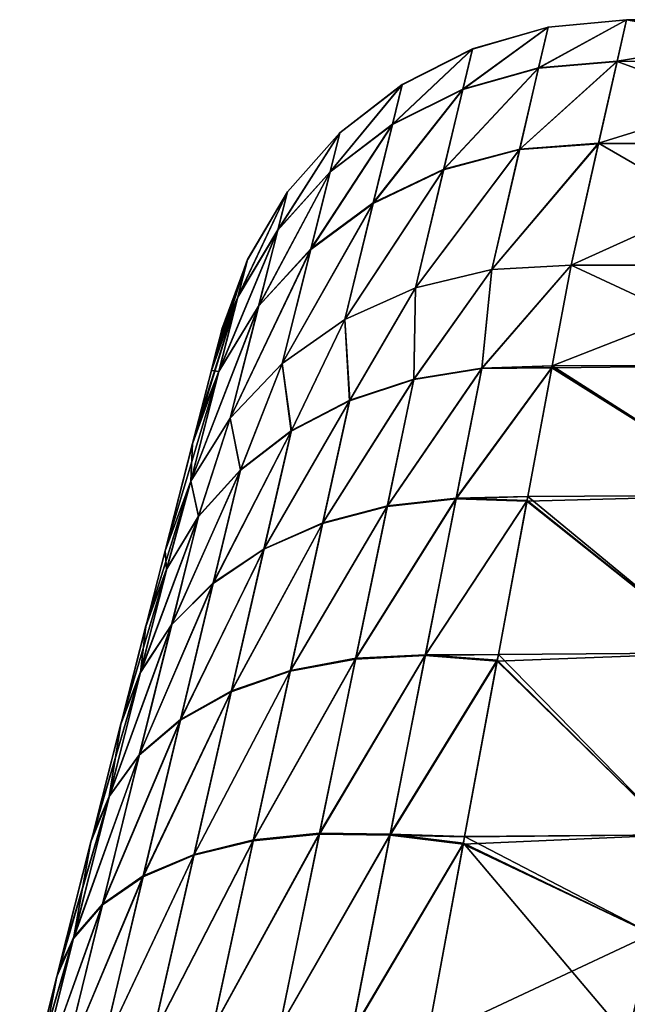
# Model space of a CAD drawing. Header units: metres. Extents: x 59 to 135, y -85 to 115.
# Tile 255 of 256: x 129.87 to 132.77, y 110.52 to 115.23. Entities that reach past the tile are written whole.
import ezdxf

# ---------------------------------------------------------------- set-up
doc = ezdxf.new("R2010")
doc.units = ezdxf.units.M
doc.layers.add('solid_20_404_502_XXX', color=7, linetype='CONTINUOUS')

msp = doc.modelspace()

# ---------------------------------------------------------------- linework, layer by layer
at = {"layer": 'solid_20_404_502_XXX'}
for points in [[(132.347076, 114.993942, 2.726072), (132.722427, 115.026566, 2.747174), (132.76741, 115.224953, 0.92252)], [(132.347076, 114.993942, 2.726072), (132.76741, 115.224953, 0.92252), (132.392685, 115.189857, 0.915376)], [(132.347397, 114.995369, -2.717281), (132.767517, 115.225433, -0.91357), (132.722763, 115.028008, -2.738329)], [(132.392776, 115.190338, -0.90649), (132.767517, 115.225433, -0.91357), (132.347397, 114.995369, -2.717281)], [(132.392685, 115.189857, 0.915376), (132.76741, 115.224953, 0.92252), (132.767517, 115.225433, -0.91357)], [(132.392685, 115.189857, 0.915376), (132.767517, 115.225433, -0.91357), (132.392776, 115.190338, -0.90649)], [(133.890518, 115.027954, 2.738673), (132.76741, 115.224953, 0.92252), (132.722427, 115.026566, 2.747174)], [(133.94133, 115.224945, -0.922666), (132.722763, 115.028008, -2.738329), (132.767517, 115.225433, -0.91357)], [(133.94133, 115.224945, -0.922666), (133.890137, 115.026505, -2.747517), (132.722763, 115.028008, -2.738329)], [(133.941452, 115.225426, 0.913714), (132.767517, 115.225433, -0.91357), (132.76741, 115.224953, 0.92252)], [(133.890518, 115.027954, 2.738673), (133.941452, 115.225426, 0.913714), (132.76741, 115.224953, 0.92252)], [(133.941452, 115.225426, 0.913714), (133.94133, 115.224945, -0.922666), (132.767517, 115.225433, -0.91357)], [(131.985077, 114.89222, 2.69419), (132.392685, 115.189857, 0.915376), (132.031204, 115.085258, 0.904641)], [(131.985077, 114.89222, 2.69419), (132.347076, 114.993942, 2.726072), (132.392685, 115.189857, 0.915376)], [(132.392776, 115.190338, -0.90649), (132.347397, 114.995369, -2.717281), (131.985397, 114.893631, -2.685501)], [(132.031311, 115.085724, -0.895859), (132.392776, 115.190338, -0.90649), (131.985397, 114.893631, -2.685501)], [(132.031204, 115.085258, 0.904641), (132.392776, 115.190338, -0.90649), (132.031311, 115.085724, -0.895859)], [(132.031204, 115.085258, 0.904641), (132.392685, 115.189857, 0.915376), (132.392776, 115.190338, -0.90649)], [(131.649323, 114.725014, 2.652688), (132.031204, 115.085258, 0.904641), (131.695816, 114.914848, 0.890694)], [(131.649323, 114.725014, 2.652688), (131.985077, 114.89222, 2.69419), (132.031204, 115.085258, 0.904641)], [(132.031311, 115.085724, -0.895859), (131.985397, 114.893631, -2.685501), (131.649658, 114.726395, -2.644133)], [(131.695923, 114.915306, -0.882047), (132.031311, 115.085724, -0.895859), (131.649658, 114.726395, -2.644133)], [(131.695816, 114.914848, 0.890694), (132.031311, 115.085724, -0.895859), (131.695923, 114.915306, -0.882047)], [(131.695816, 114.914848, 0.890694), (132.031204, 115.085258, 0.904641), (132.031311, 115.085724, -0.895859)], [(131.893707, 114.509308, 4.451221), (132.347076, 114.993942, 2.726072), (131.985077, 114.89222, 2.69419)], [(131.893707, 114.509308, 4.451221), (132.256775, 114.605354, 4.503604), (132.347076, 114.993942, 2.726072)], [(132.347397, 114.995369, -2.717281), (132.257309, 114.607719, -4.49498), (131.894257, 114.511642, -4.442696)], [(131.985397, 114.893631, -2.685501), (132.347397, 114.995369, -2.717281), (131.894257, 114.511642, -4.442696)], [(132.256775, 114.605354, 4.503604), (132.633347, 114.63311, 4.538023), (132.722427, 115.026566, 2.747174)], [(132.256775, 114.605354, 4.503604), (132.722427, 115.026566, 2.747174), (132.347076, 114.993942, 2.726072)], [(132.257309, 114.607719, -4.49498), (132.722763, 115.028008, -2.738329), (132.633896, 114.635513, -4.529341)], [(132.347397, 114.995369, -2.717281), (132.722763, 115.028008, -2.738329), (132.257309, 114.607719, -4.49498)], [(133.78952, 114.635429, 4.529661), (132.722427, 115.026566, 2.747174), (132.633347, 114.63311, 4.538023)], [(133.890137, 115.026505, -2.747517), (132.633896, 114.635513, -4.529341), (132.722763, 115.028008, -2.738329)], [(133.890137, 115.026505, -2.747517), (133.78891, 114.633026, -4.538336), (132.633896, 114.635513, -4.529341)], [(133.78952, 114.635429, 4.529661), (133.890518, 115.027954, 2.738673), (132.722427, 115.026566, 2.747174)], [(131.351776, 114.498268, 2.603044), (131.695816, 114.914848, 0.890694), (131.398392, 114.684669, 0.874029)], [(131.351776, 114.498268, 2.603044), (131.649323, 114.725014, 2.652688), (131.695816, 114.914848, 0.890694)], [(131.695923, 114.915306, -0.882047), (131.649658, 114.726395, -2.644133), (131.352112, 114.499626, -2.594649)], [(131.398514, 114.685127, -0.865544), (131.695923, 114.915306, -0.882047), (131.352112, 114.499626, -2.594649)], [(131.398392, 114.684669, 0.874029), (131.695923, 114.915306, -0.882047), (131.398514, 114.685127, -0.865544)], [(131.398392, 114.684669, 0.874029), (131.695816, 114.914848, 0.890694), (131.695923, 114.915306, -0.882047)], [(131.985397, 114.893631, -2.685501), (131.894257, 114.511642, -4.442696), (131.557785, 114.350723, -4.374372)], [(131.649658, 114.726395, -2.644133), (131.985397, 114.893631, -2.685501), (131.557785, 114.350723, -4.374372)], [(131.557236, 114.348427, 4.382767), (131.985077, 114.89222, 2.69419), (131.649323, 114.725014, 2.652688)], [(131.557236, 114.348427, 4.382767), (131.893707, 114.509308, 4.451221), (131.985077, 114.89222, 2.69419)], [(131.25943, 114.128494, 4.300703), (131.649323, 114.725014, 2.652688), (131.351776, 114.498268, 2.603044)], [(131.25943, 114.128494, 4.300703), (131.557236, 114.348427, 4.382767), (131.649323, 114.725014, 2.652688)], [(131.649658, 114.726395, -2.644133), (131.557785, 114.350723, -4.374372), (131.259995, 114.130753, -4.292466)], [(131.352112, 114.499626, -2.594649), (131.649658, 114.726395, -2.644133), (131.259995, 114.130753, -4.292466)], [(131.103027, 114.220062, 2.547025), (131.398392, 114.684669, 0.874029), (131.149475, 114.402885, 0.855237)], [(131.103027, 114.220062, 2.547025), (131.351776, 114.498268, 2.603044), (131.398392, 114.684669, 0.874029)], [(131.398514, 114.685127, -0.865544), (131.352112, 114.499626, -2.594649), (131.103363, 114.22139, -2.538812)], [(131.149597, 114.403328, -0.846935), (131.398514, 114.685127, -0.865544), (131.103363, 114.22139, -2.538812)], [(131.149475, 114.402885, 0.855237), (131.398514, 114.685127, -0.865544), (131.149597, 114.403328, -0.846935)], [(131.149475, 114.402885, 0.855237), (131.398392, 114.684669, 0.874029), (131.398514, 114.685127, -0.865544)], [(132.124176, 114.033447, -6.216599), (132.633896, 114.635513, -4.529341), (132.502609, 114.054207, -6.263158)], [(132.257309, 114.607719, -4.49498), (132.633896, 114.635513, -4.529341), (132.124176, 114.033447, -6.216599)], [(132.124176, 114.033447, 6.216599), (132.502609, 114.054207, 6.263158), (132.633347, 114.63311, 4.538023)], [(132.124176, 114.033447, 6.216599), (132.633347, 114.63311, 4.538023), (132.256775, 114.605354, 4.503604)], [(132.633896, 114.635513, -4.529341), (133.640747, 114.054207, -6.263158), (132.502609, 114.054207, -6.263158)], [(133.78952, 114.635429, 4.529661), (132.502609, 114.054207, 6.263158), (133.640747, 114.054207, 6.263158)], [(133.78952, 114.635429, 4.529661), (132.633347, 114.63311, 4.538023), (132.502609, 114.054207, 6.263158)], [(133.78891, 114.633026, -4.538336), (133.640747, 114.054207, -6.263158), (132.633896, 114.635513, -4.529341)], [(132.257309, 114.607719, -4.49498), (132.124176, 114.033447, -6.216599), (131.759552, 113.945671, -6.144879)], [(131.894257, 114.511642, -4.442696), (132.257309, 114.607719, -4.49498), (131.759552, 113.945671, -6.144879)], [(131.759552, 113.945671, 6.144879), (132.256775, 114.605354, 4.503604), (131.893707, 114.509308, 4.451221)], [(131.759552, 113.945671, 6.144879), (132.124176, 114.033447, 6.216599), (132.256775, 114.605354, 4.503604)], [(131.011017, 113.857422, 4.207979), (131.351776, 114.498268, 2.603044), (131.103027, 114.220062, 2.547025)], [(131.011017, 113.857422, 4.207979), (131.25943, 114.128494, 4.300703), (131.351776, 114.498268, 2.603044)], [(131.352112, 114.499626, -2.594649), (131.259995, 114.130753, -4.292466), (131.011581, 113.859634, -4.199921)], [(131.103363, 114.22139, -2.538812), (131.352112, 114.499626, -2.594649), (131.011581, 113.859634, -4.199921)], [(131.894257, 114.511642, -4.442696), (131.759552, 113.945671, -6.144879), (131.421997, 113.794075, -6.050611)], [(131.557785, 114.350723, -4.374372), (131.894257, 114.511642, -4.442696), (131.421997, 113.794075, -6.050611)], [(131.421997, 113.794075, 6.050611), (131.893707, 114.509308, 4.451221), (131.557236, 114.348427, 4.382767)], [(131.421997, 113.794075, 6.050611), (131.759552, 113.945671, 6.144879), (131.893707, 114.509308, 4.451221)], [(130.911926, 113.900299, 2.486627), (131.149475, 114.402885, 0.855237), (130.957886, 114.079468, 0.834984)], [(130.911926, 113.900299, 2.486627), (131.103027, 114.220062, 2.547025), (131.149475, 114.402885, 0.855237)], [(131.149597, 114.403328, -0.846935), (131.103363, 114.22139, -2.538812), (130.912262, 113.901604, -2.478609)], [(130.957993, 114.079903, -0.826879), (131.149597, 114.403328, -0.846935), (130.912262, 113.901604, -2.478609)], [(130.957886, 114.079468, 0.834984), (131.149597, 114.403328, -0.846935), (130.957993, 114.079903, -0.826879)], [(130.957886, 114.079468, 0.834984), (131.149475, 114.402885, 0.855237), (131.149597, 114.403328, -0.846935)], [(131.557785, 114.350723, -4.374372), (131.421997, 113.794075, -6.050611), (131.12384, 113.58419, -5.937233)], [(131.259995, 114.130753, -4.292466), (131.557785, 114.350723, -4.374372), (131.12384, 113.58419, -5.937233)], [(131.12384, 113.58419, 5.937232), (131.557236, 114.348427, 4.382767), (131.25943, 114.128494, 4.300703)], [(131.12384, 113.58419, 5.937232), (131.421997, 113.794075, 6.050611), (131.557236, 114.348427, 4.382767)], [(130.820938, 113.544945, 4.107927), (131.103027, 114.220062, 2.547025), (130.911926, 113.900299, 2.486627)], [(130.820938, 113.544945, 4.107927), (131.011017, 113.857422, 4.207979), (131.103027, 114.220062, 2.547025)], [(131.103363, 114.22139, -2.538812), (131.011581, 113.859634, -4.199921), (130.821487, 113.547112, -4.100063)], [(130.912262, 113.901604, -2.478609), (131.103363, 114.22139, -2.538812), (130.821487, 113.547112, -4.100063)], [(131.259995, 114.130753, -4.292466), (131.12384, 113.58419, -5.937233), (130.875946, 113.323654, -5.808876)], [(131.011581, 113.859634, -4.199921), (131.259995, 114.130753, -4.292466), (130.875946, 113.323654, -5.808876)], [(130.875946, 113.323654, 5.808875), (131.25943, 114.128494, 4.300703), (131.011017, 113.857422, 4.207979)], [(130.875946, 113.323654, 5.808875), (131.12384, 113.58419, 5.937232), (131.25943, 114.128494, 4.300703)], [(130.957993, 114.079903, -0.826879), (130.78566, 113.55175, -2.415451), (130.805679, 113.6297, -1.877997)], [(130.957993, 114.079903, -0.826879), (130.912262, 113.901604, -2.478609), (130.78566, 113.55175, -2.415451)], [(130.957993, 114.079903, -0.826879), (130.805679, 113.6297, -1.877997), (130.830521, 113.726318, -0.805692)], [(130.957886, 114.079468, 0.834984), (130.83609, 113.748024, 0.000624), (130.830399, 113.725891, 0.813595)], [(130.911926, 113.900299, 2.486627), (130.957886, 114.079468, 0.834984), (130.830399, 113.725891, 0.813595)], [(130.957886, 114.079468, 0.834984), (130.957993, 114.079903, -0.826879), (130.830521, 113.726318, -0.805692)], [(130.957886, 114.079468, 0.834984), (130.830521, 113.726318, -0.805692), (130.83609, 113.748024, 0.000624)], [(132.07608, 113.559334, 7.223472), (132.412491, 113.572983, 7.256861), (132.502609, 114.054207, 6.263158)], [(132.07608, 113.559334, 7.223472), (132.502609, 114.054207, 6.263158), (132.124176, 114.033447, 6.216599)], [(132.076584, 113.562012, -7.218812), (132.502609, 114.054207, -6.263158), (132.412521, 113.573158, -7.256562)], [(132.124176, 114.033447, -6.216599), (132.502609, 114.054207, -6.263158), (132.076584, 113.562012, -7.218812)], [(132.412491, 113.572983, 7.256861), (133.640747, 114.054207, 6.263158), (132.502609, 114.054207, 6.263158)], [(133.526581, 113.576004, 7.251645), (133.640747, 114.054207, 6.263158), (132.412491, 113.572983, 7.256861)], [(133.52655, 113.575867, -7.251876), (132.412521, 113.573158, -7.256562), (132.502609, 114.054207, -6.263158)], [(133.52655, 113.575867, -7.251876), (132.502609, 114.054207, -6.263158), (133.640747, 114.054207, -6.263158)], [(131.751114, 113.506798, 7.144588), (132.124176, 114.033447, 6.216599), (131.759552, 113.945671, 6.144879)], [(131.751114, 113.506798, 7.144588), (132.07608, 113.559334, 7.223472), (132.124176, 114.033447, 6.216599)], [(132.124176, 114.033447, -6.216599), (132.076584, 113.562012, -7.218812), (131.751648, 113.509399, -7.140017)], [(131.759552, 113.945671, -6.144879), (132.124176, 114.033447, -6.216599), (131.751648, 113.509399, -7.140017)], [(131.421997, 113.794075, -6.050611), (131.759552, 113.945671, -6.144879), (131.445587, 113.408875, -7.036157)], [(131.445053, 113.406357, 7.040602), (131.759552, 113.945671, 6.144879), (131.421997, 113.794075, 6.050611)], [(131.445053, 113.406357, 7.040602), (131.751114, 113.506798, 7.144588), (131.759552, 113.945671, 6.144879)], [(131.759552, 113.945671, -6.144879), (131.751648, 113.509399, -7.140017), (131.445587, 113.408875, -7.036157)], [(131.011581, 113.859634, -4.199921), (130.875946, 113.323654, -5.808876), (130.687332, 113.02198, -5.670218)], [(130.821487, 113.547112, -4.100063), (131.011581, 113.859634, -4.199921), (130.687332, 113.02198, -5.670218)], [(130.912262, 113.901604, -2.478609), (130.696548, 113.204491, -3.996207), (130.714798, 113.275658, -3.729828)], [(130.912262, 113.901604, -2.478609), (130.821487, 113.547112, -4.100063), (130.696548, 113.204491, -3.996207)], [(130.912262, 113.901604, -2.478609), (130.714798, 113.275658, -3.729828), (130.78566, 113.55175, -2.415451)], [(130.911926, 113.900299, 2.486627), (130.805634, 113.629547, 1.879225), (130.785324, 113.550468, 2.423285)], [(130.820938, 113.544945, 4.107927), (130.911926, 113.900299, 2.486627), (130.785324, 113.550468, 2.423285)], [(130.911926, 113.900299, 2.486627), (130.830399, 113.725891, 0.813595), (130.805634, 113.629547, 1.879225)], [(130.687332, 113.02198, 5.670218), (131.011017, 113.857422, 4.207979), (130.820938, 113.544945, 4.107927)], [(130.687332, 113.02198, 5.670218), (130.875946, 113.323654, 5.808875), (131.011017, 113.857422, 4.207979)], [(131.12384, 113.58419, -5.937233), (131.421997, 113.794075, -6.050611), (131.167191, 113.263306, -6.910207)], [(131.166641, 113.26088, 6.914495), (131.421997, 113.794075, 6.050611), (131.12384, 113.58419, 5.937232)], [(131.166641, 113.26088, 6.914495), (131.445053, 113.406357, 7.040602), (131.421997, 113.794075, 6.050611)], [(131.421997, 113.794075, -6.050611), (131.445587, 113.408875, -7.036157), (131.167191, 113.263306, -6.910207)], [(130.805634, 113.629547, 1.879225), (130.830399, 113.725891, 0.813595), (130.805679, 113.6297, -1.877997)], [(130.830399, 113.725891, 0.813595), (130.830521, 113.726318, -0.805692), (130.805679, 113.6297, -1.877997)], [(130.830399, 113.725891, 0.813595), (130.83609, 113.748024, 0.000624), (130.830521, 113.726318, -0.805692)], [(130.785324, 113.550468, 2.423285), (130.805634, 113.629547, 1.879225), (130.78566, 113.55175, -2.415451)], [(130.805634, 113.629547, 1.879225), (130.805679, 113.6297, -1.877997), (130.78566, 113.55175, -2.415451)], [(130.875946, 113.323654, -5.808876), (131.12384, 113.58419, -5.937233), (130.924408, 113.076859, -6.765774)], [(130.923859, 113.074539, 6.769879), (131.12384, 113.58419, 5.937232), (130.875946, 113.323654, 5.808875)], [(130.923859, 113.074539, 6.769879), (131.166641, 113.26088, 6.914495), (131.12384, 113.58419, 5.937232)], [(131.12384, 113.58419, -5.937233), (131.167191, 113.263306, -6.910207), (130.924408, 113.076859, -6.765774)], [(130.821487, 113.547112, -4.100063), (130.564896, 112.690163, -5.526316), (130.696548, 113.204491, -3.996207)], [(130.821487, 113.547112, -4.100063), (130.687332, 113.02198, -5.670218), (130.564896, 112.690163, -5.526316)], [(130.687332, 113.02198, 5.670218), (130.820938, 113.544945, 4.107927), (130.695999, 113.202324, 4.003983)], [(130.820938, 113.544945, 4.107927), (130.714737, 113.275391, 3.730859), (130.695999, 113.202324, 4.003983)], [(130.714737, 113.275391, 3.730859), (130.785324, 113.550468, 2.423285), (130.714798, 113.275658, -3.729828)], [(130.820938, 113.544945, 4.107927), (130.785324, 113.550468, 2.423285), (130.714737, 113.275391, 3.730859)], [(130.785324, 113.550468, 2.423285), (130.78566, 113.55175, -2.415451), (130.714798, 113.275658, -3.729828)], [(131.625046, 112.901695, 8.04341), (132.07608, 113.559334, 7.223472), (131.751114, 113.506798, 7.144588)], [(131.625046, 112.901695, 8.04341), (131.953445, 112.93734, 8.139251), (132.07608, 113.559334, 7.223472)], [(132.076584, 113.562012, -7.218812), (131.954086, 112.940636, -8.13509), (131.625702, 112.9049, -8.039322)], [(131.751648, 113.509399, -7.140017), (132.076584, 113.562012, -7.218812), (131.625702, 112.9049, -8.039322)], [(131.953445, 112.93734, 8.139251), (132.295914, 112.948936, 8.171854), (132.410522, 113.5625, 7.274918)], [(131.953445, 112.93734, 8.139251), (132.410522, 113.5625, 7.274918), (132.07608, 113.559334, 7.223472)], [(131.954086, 112.940636, -8.13509), (132.411041, 113.565239, -7.270209), (132.295975, 112.949219, -8.171498)], [(132.076584, 113.562012, -7.218812), (132.411041, 113.565239, -7.270209), (131.954086, 112.940636, -8.13509)], [(132.07608, 113.559334, 7.223472), (132.410522, 113.5625, 7.274918), (132.412491, 113.572983, 7.256861)], [(132.076584, 113.562012, -7.218812), (132.412521, 113.573158, -7.256562), (132.411041, 113.565239, -7.270209)], [(133.37915, 112.955002, 8.164226), (132.410522, 113.5625, 7.274918), (132.295914, 112.948936, 8.171854)], [(133.379089, 112.954773, -8.164515), (132.295975, 112.949219, -8.171498), (132.411041, 113.565239, -7.270209)], [(133.526581, 113.576004, 7.251645), (132.412491, 113.572983, 7.256861), (132.410522, 113.5625, 7.274918)], [(133.37915, 112.955002, 8.164226), (133.526581, 113.576004, 7.251645), (132.410522, 113.5625, 7.274918)], [(133.379089, 112.954773, -8.164515), (132.411041, 113.565239, -7.270209), (132.412521, 113.573158, -7.256562)], [(133.52655, 113.575867, -7.251876), (133.379089, 112.954773, -8.164515), (132.412521, 113.573158, -7.256562)], [(131.31636, 112.820694, 7.915128), (131.751114, 113.506798, 7.144588), (131.445053, 113.406357, 7.040602)], [(131.31636, 112.820694, 7.915128), (131.625046, 112.901695, 8.04341), (131.751114, 113.506798, 7.144588)], [(131.751648, 113.509399, -7.140017), (131.625702, 112.9049, -8.039322), (131.317032, 112.823799, -7.911148)], [(131.445587, 113.408875, -7.036157), (131.751648, 113.509399, -7.140017), (131.317032, 112.823799, -7.911148)], [(131.03653, 112.696724, 7.758199), (131.445053, 113.406357, 7.040602), (131.166641, 113.26088, 6.914495)], [(131.03653, 112.696724, 7.758199), (131.31636, 112.820694, 7.915128), (131.445053, 113.406357, 7.040602)], [(131.445587, 113.408875, -7.036157), (131.317032, 112.823799, -7.911148), (131.037216, 112.699715, -7.754359)], [(131.167191, 113.263306, -6.910207), (131.445587, 113.408875, -7.036157), (131.037216, 112.699715, -7.754359)], [(130.687332, 113.02198, -5.670218), (130.875946, 113.323654, -5.808876), (130.724213, 112.854889, -6.606996)], [(130.723663, 112.852669, 6.610895), (130.875946, 113.323654, 5.808875), (130.687332, 113.02198, 5.670218)], [(130.723663, 112.852669, 6.610895), (130.923859, 113.074539, 6.769879), (130.875946, 113.323654, 5.808875)], [(130.875946, 113.323654, -5.808876), (130.924408, 113.076859, -6.765774), (130.724213, 112.854889, -6.606996)], [(130.695999, 113.202324, 4.003983), (130.714737, 113.275391, 3.730859), (130.696548, 113.204491, -3.996207)], [(130.714737, 113.275391, 3.730859), (130.714798, 113.275658, -3.729828), (130.696548, 113.204491, -3.996207)], [(130.793808, 112.533455, 7.577264), (131.166641, 113.26088, 6.914495), (130.923859, 113.074539, 6.769879)], [(130.793808, 112.533455, 7.577264), (131.03653, 112.696724, 7.758199), (131.166641, 113.26088, 6.914495)], [(131.167191, 113.263306, -6.910207), (131.037216, 112.699715, -7.754359), (130.794495, 112.536324, -7.573591)], [(130.924408, 113.076859, -6.765774), (131.167191, 113.263306, -6.910207), (130.794495, 112.536324, -7.573591)], [(130.695999, 113.202324, 4.003983), (130.696548, 113.204491, -3.996207), (130.564896, 112.690163, -5.526316)], [(130.564896, 112.690163, 5.526316), (130.695999, 113.202324, 4.003983), (130.564896, 112.690163, -5.526316)], [(130.687332, 113.02198, 5.670218), (130.695999, 113.202324, 4.003983), (130.564896, 112.690163, 5.526316)], [(130.595398, 112.335716, 7.377675), (130.923859, 113.074539, 6.769879), (130.723663, 112.852669, 6.610895)], [(130.595398, 112.335716, 7.377675), (130.793808, 112.533455, 7.577264), (130.923859, 113.074539, 6.769879)], [(130.924408, 113.076859, -6.765774), (130.794495, 112.536324, -7.573591), (130.596085, 112.338455, -7.374189)], [(130.724213, 112.854889, -6.606996), (130.924408, 113.076859, -6.765774), (130.596085, 112.338455, -7.374189)], [(130.687332, 113.02198, -5.670218), (130.473114, 112.330658, -6.264741), (130.475662, 112.340668, -6.247503)], [(130.687332, 113.02198, -5.670218), (130.572327, 112.603745, -6.438418), (130.473114, 112.330658, -6.264741)], [(130.687332, 113.02198, -5.670218), (130.475662, 112.340668, -6.247503), (130.564896, 112.690163, -5.526316)], [(130.571793, 112.601624, 6.442099), (130.687332, 113.02198, 5.670218), (130.564896, 112.690163, 5.526316)], [(130.571793, 112.601624, 6.442099), (130.723663, 112.852669, 6.610895), (130.687332, 113.02198, 5.670218)], [(130.687332, 113.02198, -5.670218), (130.724213, 112.854889, -6.606996), (130.572327, 112.603745, -6.438418)], [(131.473785, 112.172989, 8.84161), (131.953445, 112.93734, 8.139251), (131.625046, 112.901695, 8.04341)], [(131.473785, 112.172989, 8.84161), (131.806427, 112.189095, 8.950685), (131.953445, 112.93734, 8.139251)], [(131.954086, 112.940636, -8.13509), (131.807159, 112.192947, -8.947075), (131.474548, 112.176743, -8.838054)], [(131.625702, 112.9049, -8.039322), (131.954086, 112.940636, -8.13509), (131.474548, 112.176743, -8.838054)], [(131.806427, 112.189095, 8.950685), (132.291763, 112.926651, 8.199705), (131.953445, 112.93734, 8.139251)], [(131.806427, 112.189095, 8.950685), (132.155319, 112.194336, 8.987403), (132.291763, 112.926651, 8.199705)], [(131.954086, 112.940636, -8.13509), (132.292389, 112.930016, -8.195525), (131.807159, 112.192947, -8.947075)], [(131.807159, 112.192947, -8.947075), (132.292389, 112.930016, -8.195525), (132.15538, 112.194656, -8.9871)], [(131.953445, 112.93734, 8.139251), (132.291763, 112.926651, 8.199705), (132.295914, 112.948936, 8.171854)], [(131.954086, 112.940636, -8.13509), (132.295975, 112.949219, -8.171498), (132.292389, 112.930016, -8.195525)], [(133.201614, 112.202499, 8.979783), (132.291763, 112.926651, 8.199705), (132.155319, 112.194336, 8.987403)], [(133.201553, 112.20224, -8.980027), (132.15538, 112.194656, -8.9871), (132.292389, 112.930016, -8.195525)], [(133.37915, 112.955002, 8.164226), (132.295914, 112.948936, 8.171854), (132.291763, 112.926651, 8.199705)], [(133.201614, 112.202499, 8.979783), (133.37915, 112.955002, 8.164226), (132.291763, 112.926651, 8.199705)], [(133.201553, 112.20224, -8.980027), (132.292389, 112.930016, -8.195525), (132.295975, 112.949219, -8.171498)], [(133.379089, 112.954773, -8.164515), (133.201553, 112.20224, -8.980027), (132.295975, 112.949219, -8.171498)], [(131.161896, 112.114975, 8.692743), (131.625046, 112.901695, 8.04341), (131.31636, 112.820694, 7.915128)], [(131.161896, 112.114975, 8.692743), (131.473785, 112.172989, 8.84161), (131.625046, 112.901695, 8.04341)], [(131.625702, 112.9049, -8.039322), (131.474548, 112.176743, -8.838054), (131.162674, 112.118614, -8.689275)], [(131.317032, 112.823799, -7.911148), (131.625702, 112.9049, -8.039322), (131.162674, 112.118614, -8.689275)], [(130.447159, 112.10936, 7.165333), (130.723663, 112.852669, 6.610895), (130.571793, 112.601624, 6.442099)], [(130.447159, 112.10936, 7.165333), (130.595398, 112.335716, 7.377675), (130.723663, 112.852669, 6.610895)], [(130.724213, 112.854889, -6.606996), (130.596085, 112.338455, -7.374189), (130.44783, 112.111961, -7.16205)], [(130.572327, 112.603745, -6.438418), (130.724213, 112.854889, -6.606996), (130.44783, 112.111961, -7.16205)], [(130.88031, 112.01683, 8.508655), (131.31636, 112.820694, 7.915128), (131.03653, 112.696724, 7.758199)], [(130.88031, 112.01683, 8.508655), (131.161896, 112.114975, 8.692743), (131.31636, 112.820694, 7.915128)], [(131.317032, 112.823799, -7.911148), (131.162674, 112.118614, -8.689275), (130.881119, 112.020332, -8.505307)], [(131.037216, 112.699715, -7.754359), (131.317032, 112.823799, -7.911148), (130.881119, 112.020332, -8.505307)], [(130.475555, 112.340248, 6.248229), (130.564896, 112.690163, 5.526316), (130.475662, 112.340668, -6.247503)], [(130.571793, 112.601624, 6.442099), (130.564896, 112.690163, 5.526316), (130.475555, 112.340248, 6.248229)], [(130.564896, 112.690163, 5.526316), (130.564896, 112.690163, -5.526316), (130.475662, 112.340668, -6.247503)], [(130.637711, 111.881569, 8.294997), (131.03653, 112.696724, 7.758199), (130.793808, 112.533455, 7.577264)], [(130.637711, 111.881569, 8.294997), (130.88031, 112.01683, 8.508655), (131.03653, 112.696724, 7.758199)], [(131.037216, 112.699715, -7.754359), (130.881119, 112.020332, -8.505307), (130.638504, 111.884926, -8.291797)], [(130.794495, 112.536324, -7.573591), (131.037216, 112.699715, -7.754359), (130.638504, 111.884926, -8.291797)], [(130.572327, 112.603745, -6.438418), (130.354126, 111.863617, -6.943366), (130.359726, 111.885612, -6.91587)], [(130.572327, 112.603745, -6.438418), (130.44783, 112.111961, -7.16205), (130.354126, 111.863617, -6.943366)], [(130.572327, 112.603745, -6.438418), (130.359726, 111.885612, -6.91587), (130.473114, 112.330658, -6.264741)], [(130.447159, 112.10936, 7.165333), (130.571793, 112.601624, 6.442099), (130.472595, 112.328644, 6.268202)], [(130.571793, 112.601624, 6.442099), (130.475555, 112.340248, 6.248229), (130.472595, 112.328644, 6.268202)], [(130.441513, 111.713341, 8.058329), (130.793808, 112.533455, 7.577264), (130.595398, 112.335716, 7.377675)], [(130.441513, 111.713341, 8.058329), (130.637711, 111.881569, 8.294997), (130.793808, 112.533455, 7.577264)], [(130.794495, 112.536324, -7.573591), (130.638504, 111.884926, -8.291797), (130.442307, 111.716545, -8.055298)], [(130.596085, 112.338455, -7.374189), (130.794495, 112.536324, -7.573591), (130.442307, 111.716545, -8.055298)], [(130.297745, 111.517319, 7.805917), (130.595398, 112.335716, 7.377675), (130.447159, 112.10936, 7.165333)], [(130.297745, 111.517319, 7.805917), (130.441513, 111.713341, 8.058329), (130.595398, 112.335716, 7.377675)], [(130.596085, 112.338455, -7.374189), (130.442307, 111.716545, -8.055298), (130.298523, 111.520363, -7.803069)], [(130.44783, 112.111961, -7.16205), (130.596085, 112.338455, -7.374189), (130.298523, 111.520363, -7.803069)], [(130.359573, 111.884995, 6.916649), (130.472595, 112.328644, 6.268202), (130.359726, 111.885612, -6.91587)], [(130.447159, 112.10936, 7.165333), (130.472595, 112.328644, 6.268202), (130.359573, 111.884995, 6.916649)], [(130.472595, 112.328644, 6.268202), (130.473114, 112.330658, -6.264741), (130.359726, 111.885612, -6.91587)], [(130.472595, 112.328644, 6.268202), (130.475555, 112.340248, 6.248229), (130.473114, 112.330658, -6.264741)], [(130.475555, 112.340248, 6.248229), (130.475662, 112.340668, -6.247503), (130.473114, 112.330658, -6.264741)], [(130.985352, 111.30481, 9.357623), (131.473785, 112.172989, 8.84161), (131.161896, 112.114975, 8.692743)], [(130.985352, 111.30481, 9.357623), (131.30101, 111.337044, 9.522885), (131.473785, 112.172989, 8.84161)], [(131.474548, 112.176743, -8.838054), (131.30188, 111.341278, -9.519922), (130.986237, 111.308907, -9.354728)], [(131.162674, 112.118614, -8.689275), (131.474548, 112.176743, -8.838054), (130.986237, 111.308907, -9.354728)], [(131.30101, 111.337044, 9.522885), (131.806427, 112.189095, 8.950685), (131.473785, 112.172989, 8.84161)], [(131.30101, 111.337044, 9.522885), (131.638641, 111.331863, 9.64111), (131.806427, 112.189095, 8.950685)], [(131.807159, 112.192947, -8.947075), (131.639481, 111.336197, -9.638115), (131.30188, 111.341278, -9.519922)], [(131.474548, 112.176743, -8.838054), (131.807159, 112.192947, -8.947075), (131.30188, 111.341278, -9.519922)], [(131.638641, 111.331863, 9.64111), (132.149475, 112.16291, 9.01651), (131.806427, 112.189095, 8.950685)], [(131.807159, 112.192947, -8.947075), (132.150208, 112.166832, -9.012897), (131.639481, 111.336197, -9.638115)], [(131.639481, 111.336197, -9.638115), (132.150208, 112.166832, -9.012897), (131.993927, 111.324928, -9.684299)], [(131.806427, 112.189095, 8.950685), (132.149475, 112.16291, 9.01651), (132.155319, 112.194336, 8.987403)], [(131.807159, 112.192947, -8.947075), (132.15538, 112.194656, -8.9871), (132.150208, 112.166832, -9.012897)], [(132.998169, 111.332962, -9.678778), (131.993927, 111.324928, -9.684299), (132.150208, 112.166832, -9.012897)], [(133.201614, 112.202499, 8.979783), (132.155319, 112.194336, 8.987403), (132.149475, 112.16291, 9.01651)], [(132.99823, 111.333252, 9.678576), (133.201614, 112.202499, 8.979783), (132.149475, 112.16291, 9.01651)], [(132.998169, 111.332962, -9.678778), (132.150208, 112.166832, -9.012897), (132.15538, 112.194656, -8.9871)], [(133.201553, 112.20224, -8.980027), (132.998169, 111.332962, -9.678778), (132.15538, 112.194656, -8.9871)], [(131.638641, 111.331863, 9.64111), (131.993866, 111.324577, 9.684538), (132.149475, 112.16291, 9.01651)], [(132.99823, 111.333252, 9.678576), (132.149475, 112.16291, 9.01651), (131.993866, 111.324577, 9.684538)], [(130.44783, 112.111961, -7.16205), (130.211624, 111.302574, -7.542661), (130.219482, 111.333557, -7.513937)], [(130.44783, 112.111961, -7.16205), (130.298523, 111.520363, -7.803069), (130.211624, 111.302574, -7.542661)], [(130.44783, 112.111961, -7.16205), (130.219482, 111.333557, -7.513937), (130.354126, 111.863617, -6.943366)], [(130.297745, 111.517319, 7.805917), (130.447159, 112.10936, 7.165333), (130.3535, 111.861153, 6.946426)], [(130.447159, 112.10936, 7.165333), (130.359573, 111.884995, 6.916649), (130.3535, 111.861153, 6.946426)], [(130.701752, 111.236176, 9.150613), (131.161896, 112.114975, 8.692743), (130.88031, 112.01683, 8.508655)], [(130.701752, 111.236176, 9.150613), (130.985352, 111.30481, 9.357623), (131.161896, 112.114975, 8.692743)], [(131.162674, 112.118614, -8.689275), (130.986237, 111.308907, -9.354728), (130.702652, 111.24012, -9.147816)], [(130.881119, 112.020332, -8.505307), (131.162674, 112.118614, -8.689275), (130.702652, 111.24012, -9.147816)], [(130.45929, 111.133339, 8.908477), (130.88031, 112.01683, 8.508655), (130.637711, 111.881569, 8.294997)], [(130.45929, 111.133339, 8.908477), (130.701752, 111.236176, 9.150613), (130.88031, 112.01683, 8.508655)], [(130.881119, 112.020332, -8.505307), (130.702652, 111.24012, -9.147816), (130.46019, 111.137123, -8.905807)], [(130.638504, 111.884926, -8.291797), (130.881119, 112.020332, -8.505307), (130.46019, 111.137123, -8.905807)], [(130.638504, 111.884926, -8.291797), (130.46019, 111.137123, -8.905807), (130.266602, 111.003204, -8.63644)], [(130.442307, 111.716545, -8.055298), (130.638504, 111.884926, -8.291797), (130.266602, 111.003204, -8.63644)], [(130.3535, 111.861153, 6.946426), (130.359573, 111.884995, 6.916649), (130.354126, 111.863617, -6.943366)], [(130.359573, 111.884995, 6.916649), (130.359726, 111.885612, -6.91587), (130.354126, 111.863617, -6.943366)], [(130.219284, 111.332809, 7.514632), (130.3535, 111.861153, 6.946426), (130.219482, 111.333557, -7.513937)], [(130.297745, 111.517319, 7.805917), (130.3535, 111.861153, 6.946426), (130.219284, 111.332809, 7.514632)], [(130.3535, 111.861153, 6.946426), (130.354126, 111.863617, -6.943366), (130.219482, 111.333557, -7.513937)], [(130.265717, 110.999596, 8.638965), (130.637711, 111.881569, 8.294997), (130.441513, 111.713341, 8.058329)], [(130.265717, 110.999596, 8.638965), (130.45929, 111.133339, 8.908477), (130.637711, 111.881569, 8.294997)], [(130.127243, 110.839218, 8.350698), (130.441513, 111.713341, 8.058329), (130.297745, 111.517319, 7.805917)], [(130.127243, 110.839218, 8.350698), (130.265717, 110.999596, 8.638965), (130.441513, 111.713341, 8.058329)], [(130.442307, 111.716545, -8.055298), (130.266602, 111.003204, -8.63644), (130.128098, 110.842644, -8.348336)], [(130.298523, 111.520363, -7.803069), (130.442307, 111.716545, -8.055298), (130.128098, 110.842644, -8.348336)], [(130.298523, 111.520363, -7.803069), (130.049118, 110.660652, -8.050676), (130.057693, 110.694595, -8.027505)], [(130.298523, 111.520363, -7.803069), (130.128098, 110.842644, -8.348336), (130.049118, 110.660652, -8.050676)], [(130.298523, 111.520363, -7.803069), (130.057693, 110.694595, -8.027505), (130.211624, 111.302574, -7.542661)], [(130.127243, 110.839218, 8.350698), (130.297745, 111.517319, 7.805917), (130.210892, 111.29969, 7.54531)], [(130.297745, 111.517319, 7.805917), (130.219284, 111.332809, 7.514632), (130.210892, 111.29969, 7.54531)], [(130.210892, 111.29969, 7.54531), (130.219284, 111.332809, 7.514632), (130.211624, 111.302574, -7.542661)], [(130.219284, 111.332809, 7.514632), (130.219482, 111.333557, -7.513937), (130.211624, 111.302574, -7.542661)], [(130.790833, 110.40744, 9.896519), (131.30101, 111.337044, 9.522885), (130.985352, 111.30481, 9.357623)], [(130.790833, 110.40744, 9.896519), (131.110794, 110.411926, 10.073668), (131.30101, 111.337044, 9.522885)], [(131.30188, 111.341278, -9.519922), (131.11174, 110.41655, -10.071351), (130.791809, 110.411934, -9.894248)], [(130.986237, 111.308907, -9.354728), (131.30188, 111.341278, -9.519922), (130.791809, 110.411934, -9.894248)], [(131.110794, 110.411926, 10.073668), (131.638641, 111.331863, 9.64111), (131.30101, 111.337044, 9.522885)], [(131.110794, 110.411926, 10.073668), (131.454102, 110.384613, 10.196807), (131.638641, 111.331863, 9.64111)], [(131.30188, 111.341278, -9.519922), (131.639481, 111.336197, -9.638115), (131.11174, 110.41655, -10.071351)], [(131.639481, 111.336197, -9.638115), (131.455017, 110.389351, -10.194477), (131.11174, 110.41655, -10.071351)], [(131.454102, 110.384613, 10.196807), (131.987366, 111.28952, 9.708441), (131.638641, 111.331863, 9.64111)], [(131.639481, 111.336197, -9.638115), (131.988174, 111.293922, -9.705456), (131.455017, 110.389351, -10.194477)], [(131.638641, 111.331863, 9.64111), (131.987366, 111.28952, 9.708441), (131.993866, 111.324577, 9.684538)], [(131.639481, 111.336197, -9.638115), (131.993927, 111.324928, -9.684299), (131.988174, 111.293922, -9.705456)], [(132.99823, 111.333252, 9.678576), (131.993866, 111.324577, 9.684538), (131.987366, 111.28952, 9.708441)], [(132.88829, 110.86042, 9.978561), (132.99823, 111.333252, 9.678576), (131.987366, 111.28952, 9.708441)], [(132.888229, 110.860107, -9.97874), (131.988174, 111.293922, -9.705456), (131.993927, 111.324928, -9.684299)], [(132.998169, 111.332962, -9.678778), (132.888229, 110.860107, -9.97874), (131.993927, 111.324928, -9.684299)], [(130.057495, 110.693787, 8.028062), (130.210892, 111.29969, 7.54531), (130.057693, 110.694595, -8.027505)], [(130.127243, 110.839218, 8.350698), (130.210892, 111.29969, 7.54531), (130.057495, 110.693787, 8.028062)], [(130.210892, 111.29969, 7.54531), (130.211624, 111.302574, -7.542661), (130.057693, 110.694595, -8.027505)], [(130.504944, 110.371315, 9.671285), (130.985352, 111.30481, 9.357623), (130.701752, 111.236176, 9.150613)], [(130.504944, 110.371315, 9.671285), (130.790833, 110.40744, 9.896519), (130.985352, 111.30481, 9.357623)], [(130.986237, 111.308907, -9.354728), (130.791809, 110.411934, -9.894248), (130.50592, 110.375641, -9.669089)], [(130.702652, 111.24012, -9.147816), (130.986237, 111.308907, -9.354728), (130.50592, 110.375641, -9.669089)], [(131.454102, 110.384613, 10.196807), (131.815094, 110.358192, 10.246479), (131.987366, 111.28952, 9.708441)], [(131.455017, 110.389351, -10.194477), (131.988174, 111.293922, -9.705456), (131.81517, 110.358551, -10.246306)], [(132.88829, 110.86042, 9.978561), (131.987366, 111.28952, 9.708441), (131.815094, 110.358192, 10.246479)], [(132.773666, 110.365189, -10.243076), (131.81517, 110.358551, -10.246306), (131.988174, 111.293922, -9.705456)], [(132.888229, 110.860107, -9.97874), (132.773666, 110.365189, -10.243076), (131.988174, 111.293922, -9.705456)], [(130.262665, 110.304749, 9.405497), (130.701752, 111.236176, 9.150613), (130.45929, 111.133339, 8.908477)], [(130.262665, 110.304749, 9.405497), (130.504944, 110.371315, 9.671285), (130.701752, 111.236176, 9.150613)], [(130.702652, 111.24012, -9.147816), (130.50592, 110.375641, -9.669089), (130.263657, 110.308891, -9.403403)], [(130.46019, 111.137123, -8.905807), (130.702652, 111.24012, -9.147816), (130.263657, 110.308891, -9.403403)], [(130.072113, 110.209969, 9.108045), (130.45929, 111.133339, 8.908477), (130.265717, 110.999596, 8.638965)], [(130.072113, 110.209969, 9.108045), (130.262665, 110.304749, 9.405497), (130.45929, 111.133339, 8.908477)], [(130.46019, 111.137123, -8.905807), (130.263657, 110.308891, -9.403403), (130.07309, 110.213921, -9.106073)], [(130.266602, 111.003204, -8.63644), (130.46019, 111.137123, -8.905807), (130.07309, 110.213921, -9.106073)], [(129.939667, 110.090149, 8.788877), (130.265717, 110.999596, 8.638965), (130.127243, 110.839218, 8.350698)], [(129.939667, 110.090149, 8.788877), (130.072113, 110.209969, 9.108045), (130.265717, 110.999596, 8.638965)], [(130.266602, 111.003204, -8.63644), (130.07309, 110.213921, -9.106073), (129.940598, 110.093895, -8.787041)], [(130.128098, 110.842644, -8.348336), (130.266602, 111.003204, -8.63644), (129.940598, 110.093895, -8.787041)], [(132.773743, 110.365517, 10.24292), (132.88829, 110.86042, 9.978561), (131.815094, 110.358192, 10.246479)], [(130.128098, 110.842644, -8.348336), (129.870667, 109.953011, -8.456868), (129.878052, 109.982399, -8.442675)], [(130.128098, 110.842644, -8.348336), (129.940598, 110.093895, -8.787041), (129.870667, 109.953011, -8.456868)], [(130.128098, 110.842644, -8.348336), (129.878052, 109.982399, -8.442675), (130.049118, 110.660652, -8.050676)], [(129.939667, 110.090149, 8.788877), (130.127243, 110.839218, 8.350698), (130.048294, 110.65741, 8.052865)], [(130.127243, 110.839218, 8.350698), (130.057495, 110.693787, 8.028062), (130.048294, 110.65741, 8.052865)], [(130.048294, 110.65741, 8.052865), (130.057495, 110.693787, 8.028062), (130.049118, 110.660652, -8.050676)], [(130.057495, 110.693787, 8.028062), (130.057693, 110.694595, -8.027505), (130.049118, 110.660652, -8.050676)], [(129.877853, 109.981575, 8.443074), (130.048294, 110.65741, 8.052865), (129.878052, 109.982399, -8.442675)], [(129.939667, 110.090149, 8.788877), (130.048294, 110.65741, 8.052865), (129.877853, 109.981575, 8.443074)], [(130.048294, 110.65741, 8.052865), (130.049118, 110.660652, -8.050676), (129.878052, 109.982399, -8.442675)]]:
    msp.add_3dface(points, dxfattribs=at)

doc.saveas('drawing.dxf')
